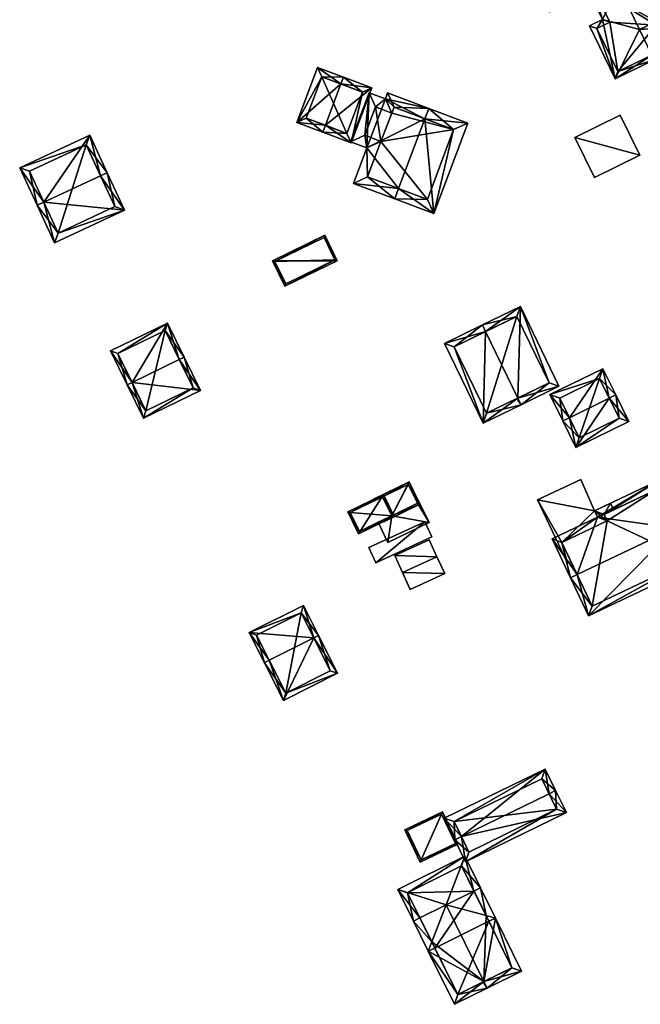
# Model space of a CAD drawing. Header units: inches. Extents: x 2558739 to 2563058, y 1133992 to 1137021.
# Tile 11 of 97: x 2560680 to 2560765, y 1134085 to 1134219. Entities that reach past the tile are written whole.
import ezdxf

# ---------------------------------------------------------------- set-up
doc = ezdxf.new("R2010")
doc.units = ezdxf.units.IN
doc.header["$MEASUREMENT"] = 0
doc.layers.add('Gebaeude Einzelhaus', color=10, linetype='Continuous')
doc.layers.add('Offenes Gebaeude', color=10, linetype='Continuous')

msp = doc.modelspace()

# ---------------------------------------------------------------- meshes
at = {"layer": 'Gebaeude Einzelhaus'}
mesh = msp.add_polyface(dxfattribs=at)
corners = [(2560754.846, 1134228.642, 382.493), (2560754.98, 1134228.364, 382.719), (2560759.526, 1134228.136, 384.315), (2560760.92, 1134231.572, 382.493), (2560754.52, 1134229.318, 381.944), (2560761.34, 1134232.608, 381.944), (2560761.183, 1134211.039, 381.944), (2560759.436, 1134219.126, 382.719), (2560757.689, 1134218.284, 381.944), (2560764.529, 1134217.765, 384.315), (2560761.639, 1134223.756, 384.315), (2560757.333, 1134223.487, 382.719), (2560766.204, 1134214.294, 384.315), (2560766.53, 1134213.619, 384.314), (2560757.093, 1134223.984, 382.719), (2560769.285, 1134214.948, 382.287), (2560767.803, 1134218.021, 382.287), (2560767.285, 1134219.095, 382.287), (2560768.269, 1134218.246, 381.944), (2560764.479, 1134226.101, 381.944), (2560763.437, 1134226.529, 382.443), (2560764.395, 1134225.086, 382.287), (2560760.99, 1134231.606, 382.442), (2560767.285, 1134219.095, 383.84), (2560761.639, 1134223.756, 384.788), (2560764.529, 1134217.765, 384.788), (2560764.395, 1134225.086, 383.84), (2560758.009, 1134223.813, 383.019), (2560760.438, 1134218.776, 383.019), (2560758.69, 1134217.934, 382.244), (2560761.533, 1134212.04, 382.244), (2560767.261, 1134218.593, 382.446), (2560763.436, 1134226.53, 382.443), (2560768.284, 1134215.298, 382.784), (2560766.801, 1134218.371, 382.784), (2560757.333, 1134223.487, 382.391), (2560752.186, 1134220.171, 381.944), (2560758.335, 1134223.137, 381.944), (2560751.131, 1134224.086, 384.315), (2560750.455, 1134223.76, 384.315), (2560758.009, 1134223.813, 382.391), (2560763.801, 1134225.774, 381.944), (2560749.048, 1134226.678, 381.944), (2560752.536, 1134221.173, 382.391), (2560750.049, 1134226.328, 382.493), (2560757.333, 1134223.487, 376.132), (2560758.009, 1134223.813, 376.132), (2560760.438, 1134218.776, 376.132), (2560758.69, 1134217.934, 376.132), (2560761.533, 1134212.04, 376.132), (2560768.284, 1134215.298, 376.132), (2560766.801, 1134218.371, 376.132), (2560767.261, 1134218.593, 376.132), (2560760.99, 1134231.606, 376.133), (2560754.846, 1134228.642, 376.133), (2560750.049, 1134226.328, 376.133), (2560752.536, 1134221.173, 376.132)]
mesh.append_faces([[corners[k] for k in face] for face in [(0, 44, 4), (4, 44, 42), (42, 44, 39), (39, 44, 38), (41, 20, 19), (37, 35, 40), (39, 43, 36), (36, 43, 37), (37, 43, 35), (39, 38, 43), (1, 38, 2), (0, 42, 1), (1, 42, 38), (38, 42, 39), (0, 4, 42), (41, 19, 32), (38, 14, 2), (35, 37, 40), (39, 36, 38), (38, 36, 14), (14, 36, 35), (35, 36, 37), (5, 22, 3), (3, 4, 5), (3, 0, 4), (5, 32, 22), (5, 19, 32), (33, 13, 12), (33, 15, 13), (31, 16, 34), (34, 16, 33), (33, 16, 15), (31, 18, 16), (32, 19, 31), (31, 19, 18), (6, 30, 13), (13, 30, 12), (7, 29, 8), (8, 29, 6), (6, 29, 30), (7, 28, 29), (11, 27, 7), (7, 27, 28), (26, 24, 23), (23, 24, 25), (20, 10, 21), (20, 2, 10), (22, 3, 20), (20, 3, 2), (5, 22, 20), (22, 5, 3), (19, 20, 21), (17, 19, 21), (20, 19, 5), (17, 18, 19), (12, 16, 9), (9, 16, 17), (17, 16, 18), (12, 15, 16), (12, 13, 15), (11, 10, 14), (14, 10, 2), (9, 6, 12), (12, 6, 13), (11, 7, 10), (10, 7, 9), (9, 7, 6), (6, 7, 8), (0, 3, 4), (4, 3, 5), (0, 2, 3), (0, 1, 2)]], dxfattribs={"color": 13})
mesh.append_faces([[corners[k] for k in face] for face in [(54, 56, 55), (54, 45, 56), (43, 45, 35), (43, 56, 45), (43, 55, 56), (38, 44, 43), (43, 44, 55), (0, 54, 44), (44, 54, 55), (47, 49, 48), (47, 51, 49), (49, 51, 50), (47, 46, 51), (51, 46, 52), (52, 46, 53), (53, 46, 54), (54, 46, 45), (3, 22, 53), (0, 3, 54), (54, 3, 53), (32, 53, 22), (32, 52, 53), (32, 31, 52), (31, 51, 52), (31, 34, 51), (34, 33, 51), (51, 33, 50), (12, 30, 33), (33, 30, 50), (50, 30, 49), (30, 29, 49), (49, 29, 48), (29, 47, 48), (29, 28, 47), (40, 28, 27), (40, 47, 28), (40, 46, 47), (35, 40, 11), (11, 40, 27), (35, 46, 40), (35, 45, 46), (14, 35, 11), (17, 21, 23), (23, 21, 26), (17, 23, 9), (9, 23, 25), (10, 9, 24), (24, 9, 25), (10, 26, 21), (10, 24, 26)]], dxfattribs={"color": 41})
mesh = msp.add_polyface(dxfattribs=at)
corners = [(2560721.598, 1134204.698, 383.454), (2560721.246, 1134203.761, 383.454), (2560725.134, 1134202.3, 381.242), (2560727.96, 1134209.818, 381.242), (2560723.719, 1134210.343, 383.454), (2560724.071, 1134211.279, 383.454), (2560720.523, 1134212.613, 381.313), (2560717.698, 1134205.095, 381.313), (2560726.673, 1134209.234, 381.774), (2560721.106, 1134211.325, 381.877), (2560718.985, 1134205.68, 381.877), (2560724.55, 1134203.588, 381.774), (2560726.673, 1134209.234, 375.463), (2560721.106, 1134211.325, 375.463), (2560718.985, 1134205.68, 375.462), (2560724.55, 1134203.588, 375.462)]
mesh.append_faces([[corners[k] for k in face] for face in [(2, 11, 8), (0, 11, 1), (10, 0, 1), (1, 11, 2), (9, 10, 7), (7, 10, 1), (6, 9, 7), (4, 9, 5), (8, 4, 5), (5, 9, 6), (2, 8, 3), (3, 8, 5), (4, 7, 0), (0, 7, 1), (5, 6, 4), (4, 6, 7), (0, 3, 4), (4, 3, 5), (0, 2, 3), (0, 1, 2)]], dxfattribs={"color": 13})
mesh.append_faces([[corners[k] for k in face] for face in [(13, 15, 14), (12, 15, 13), (8, 15, 12), (11, 15, 8), (14, 15, 0), (0, 15, 11), (10, 14, 0), (13, 14, 9), (9, 14, 10), (12, 13, 4), (4, 13, 9), (8, 12, 4)]], dxfattribs={"color": 41})
mesh = msp.add_polyface(dxfattribs=at)
corners = [(2560735.723, 1134207.01, 386.061), (2560730.099, 1134209.125, 382.837), (2560729.791, 1134208.308, 382.837), (2560727.26, 1134201.634, 382.825), (2560727.561, 1134209.146, 381.558), (2560735.195, 1134205.606, 386.061), (2560725.05, 1134202.465, 381.558), (2560731.604, 1134196.054, 386.061), (2560725.433, 1134196.771, 382.825), (2560731.076, 1134194.65, 386.061), (2560736.403, 1134192.648, 382.623), (2560741.049, 1134205.009, 382.623), (2560735.526, 1134194.58, 383.53), (2560739.118, 1134204.133, 383.529), (2560730.974, 1134207.19, 383.642), (2560730.668, 1134206.375, 383.642), (2560728.438, 1134207.215, 382.363), (2560726.981, 1134203.341, 382.363), (2560729.191, 1134202.51, 383.63), (2560727.364, 1134197.648, 383.63), (2560730.668, 1134206.375, 375.462), (2560728.438, 1134207.215, 375.463), (2560726.981, 1134203.341, 375.462), (2560729.191, 1134202.51, 375.462), (2560727.364, 1134197.648, 375.462), (2560735.526, 1134194.58, 375.462), (2560739.118, 1134204.133, 375.462), (2560730.974, 1134207.19, 375.463)]
mesh.append_faces([[corners[k] for k in face] for face in [(3, 19, 8), (8, 19, 9), (9, 19, 7), (3, 18, 19), (4, 17, 6), (6, 17, 3), (3, 17, 18), (2, 16, 4), (4, 16, 17), (2, 15, 16), (5, 14, 0), (0, 14, 1), (1, 14, 2), (2, 14, 15), (10, 13, 11), (11, 13, 0), (0, 13, 5), (7, 12, 9), (9, 12, 10), (10, 12, 13), (5, 11, 0), (9, 10, 7), (7, 10, 5), (5, 10, 11), (7, 8, 9), (5, 3, 7), (7, 3, 8), (3, 4, 6), (0, 2, 5), (5, 2, 3), (3, 2, 4), (0, 1, 2)]], dxfattribs={"color": 13})
mesh.append_faces([[corners[k] for k in face] for face in [(26, 20, 27), (24, 23, 25), (25, 23, 26), (26, 23, 20), (20, 23, 21), (21, 23, 22), (15, 14, 20), (20, 14, 27), (5, 13, 14), (14, 13, 27), (27, 13, 26), (13, 25, 26), (13, 12, 25), (12, 24, 25), (7, 19, 12), (12, 19, 24), (19, 18, 24), (24, 18, 23), (18, 17, 23), (23, 17, 22), (17, 16, 22), (22, 16, 21), (16, 20, 21), (16, 15, 20)]], dxfattribs={"color": 41})
mesh = msp.add_polyface(dxfattribs=at)
corners = [(2560683.117, 1134194.208, 386.089), (2560684.583, 1134188.666, 383.347), (2560694.168, 1134193.106, 383.347), (2560682.21, 1134193.788, 386.089), (2560690.887, 1134197.809, 386.089), (2560691.794, 1134198.229, 386.089), (2560689.418, 1134203.356, 383.247), (2560679.834, 1134198.916, 383.247), (2560692.84, 1134193.594, 383.832), (2560685.07, 1134189.994, 383.832), (2560688.931, 1134202.029, 383.75), (2560681.161, 1134198.429, 383.75), (2560692.84, 1134193.594, 375.582), (2560688.931, 1134202.029, 375.582), (2560681.161, 1134198.429, 375.582), (2560685.07, 1134189.994, 375.582)]
mesh.append_faces([[corners[k] for k in face] for face in [(0, 9, 3), (11, 0, 3), (3, 9, 1), (10, 11, 7), (7, 11, 3), (6, 10, 7), (4, 10, 5), (8, 4, 5), (5, 10, 6), (2, 9, 8), (1, 9, 2), (2, 8, 5), (0, 7, 3), (5, 6, 4), (4, 6, 0), (0, 6, 7), (0, 2, 4), (4, 2, 5), (3, 1, 0), (0, 1, 2)]], dxfattribs={"color": 13})
mesh.append_faces([[corners[k] for k in face] for face in [(13, 15, 14), (12, 15, 13), (8, 15, 12), (9, 15, 8), (14, 15, 0), (0, 15, 9), (11, 14, 0), (13, 14, 10), (10, 14, 11), (12, 13, 4), (4, 13, 10), (8, 12, 4)]], dxfattribs={"color": 41})
mesh = msp.add_polyface(dxfattribs=at)
corners = [(2560723.229, 1134186.216, 382.243), (2560714.369, 1134186.214, 381.155), (2560716.069, 1134182.726, 382.243), (2560721.529, 1134189.704, 381.155), (2560722.895, 1134186.331, 382.173), (2560716.184, 1134183.061, 382.173), (2560721.414, 1134189.37, 381.225), (2560714.704, 1134186.099, 381.225), (2560722.895, 1134186.331, 375.209), (2560721.414, 1134189.37, 375.209), (2560714.704, 1134186.099, 375.209), (2560716.184, 1134183.061, 375.209)]
mesh.append_faces([[corners[k] for k in face] for face in [(7, 5, 1), (6, 7, 3), (3, 7, 1), (4, 6, 0), (0, 6, 3), (2, 5, 4), (1, 5, 2), (2, 4, 0), (3, 1, 0), (0, 1, 2)]], dxfattribs={"color": 13})
mesh.append_faces([[corners[k] for k in face] for face in [(8, 11, 10), (8, 10, 9), (4, 11, 8), (5, 11, 4), (10, 11, 7), (7, 11, 5), (9, 10, 6), (6, 10, 7), (8, 9, 6), (4, 8, 6)]], dxfattribs={"color": 41})
mesh = msp.add_polyface(dxfattribs=at)
corners = [(2560743.491, 1134176.547, 386.282), (2560743.055, 1134177.448, 386.282), (2560737.87, 1134174.935, 382.254), (2560743.144, 1134164.049, 382.254), (2560747.893, 1134167.461, 386.282), (2560748.329, 1134166.561, 386.282), (2560753.509, 1134169.07, 382.254), (2560748.235, 1134179.956, 382.254), (2560739.206, 1134174.471, 382.952), (2560747.771, 1134178.62, 382.953), (2560743.608, 1134165.385, 382.952), (2560752.173, 1134169.534, 382.953), (2560747.774, 1134167.403, 386.189), (2560752.173, 1134169.534, 375.872), (2560743.608, 1134165.385, 375.872), (2560747.771, 1134178.62, 375.872), (2560739.206, 1134174.471, 375.872)]
mesh.append_faces([[corners[k] for k in face] for face in [(11, 9, 7), (6, 11, 7), (4, 11, 5), (5, 10, 12), (12, 4, 5), (5, 11, 6), (8, 10, 3), (3, 10, 5), (2, 8, 3), (0, 8, 1), (9, 0, 1), (7, 9, 1), (1, 8, 2), (4, 7, 0), (0, 7, 1), (4, 6, 7), (4, 5, 6), (0, 3, 4), (4, 3, 5), (0, 2, 3), (0, 1, 2)]], dxfattribs={"color": 13})
mesh.append_faces([[corners[k] for k in face] for face in [(13, 14, 15), (15, 14, 16), (10, 8, 14), (14, 8, 16), (8, 15, 16), (0, 9, 8), (8, 9, 15), (9, 11, 15), (15, 11, 13), (11, 10, 13), (13, 10, 14), (11, 12, 10), (4, 12, 11)]], dxfattribs={"color": 41})
mesh = msp.add_polyface(dxfattribs=at)
corners = [(2560695.195, 1134169.594, 385.339), (2560700.043, 1134177.695, 383.206), (2560692.26, 1134173.901, 383.206), (2560701.628, 1134172.73, 385.339), (2560702.303, 1134173.059, 385.339), (2560694.52, 1134169.265, 385.339), (2560696.744, 1134164.705, 383.206), (2560704.525, 1134168.499, 383.206), (2560693.263, 1134173.556, 383.516), (2560697.089, 1134165.708, 383.521), (2560703.522, 1134168.844, 383.521), (2560699.697, 1134176.692, 383.516), (2560703.522, 1134168.844, 375.709), (2560699.697, 1134176.692, 375.709), (2560693.263, 1134173.556, 375.709), (2560697.089, 1134165.708, 375.709)]
mesh.append_faces([[corners[k] for k in face] for face in [(11, 8, 1), (3, 11, 4), (10, 3, 4), (4, 11, 1), (7, 10, 4), (6, 9, 10), (6, 10, 7), (0, 9, 5), (8, 0, 5), (5, 9, 6), (1, 8, 2), (2, 8, 5), (0, 7, 3), (3, 7, 4), (5, 6, 0), (0, 6, 7), (0, 2, 5), (4, 1, 3), (3, 1, 0), (0, 1, 2)]], dxfattribs={"color": 13})
mesh.append_faces([[corners[k] for k in face] for face in [(13, 15, 14), (12, 15, 13), (10, 15, 12), (9, 15, 10), (14, 15, 0), (0, 15, 9), (8, 14, 0), (13, 14, 11), (11, 14, 8), (12, 13, 3), (3, 13, 11), (10, 12, 3)]], dxfattribs={"color": 41})
mesh = msp.add_polyface(dxfattribs=at)
corners = [(2560760.377, 1134167.446, 383.676), (2560755.815, 1134160.709, 381.069), (2560763.054, 1134164.253, 381.069), (2560754.935, 1134164.783, 383.676), (2560754.036, 1134164.343, 383.676), (2560761.275, 1134167.886, 383.676), (2560759.519, 1134171.474, 381.069), (2560752.28, 1134167.93, 381.069), (2560761.716, 1134164.711, 381.714), (2560759.06, 1134170.136, 381.722), (2560753.619, 1134167.471, 381.723), (2560756.274, 1134162.048, 381.714), (2560759.06, 1134170.136, 375.583), (2560761.716, 1134164.711, 375.583), (2560753.619, 1134167.471, 375.583), (2560756.274, 1134162.048, 375.583)]
mesh.append_faces([[corners[k] for k in face] for face in [(1, 11, 8), (3, 11, 4), (10, 3, 4), (4, 11, 1), (9, 10, 7), (7, 10, 4), (6, 9, 7), (0, 9, 5), (8, 0, 5), (5, 9, 6), (1, 8, 2), (2, 8, 5), (3, 7, 4), (0, 6, 3), (3, 6, 7), (0, 5, 6), (0, 2, 5), (4, 1, 3), (3, 1, 0), (0, 1, 2)]], dxfattribs={"color": 13})
mesh.append_faces([[corners[k] for k in face] for face in [(12, 15, 14), (13, 15, 12), (8, 15, 13), (11, 15, 8), (14, 15, 11), (3, 14, 11), (10, 14, 3), (12, 14, 9), (9, 14, 10), (0, 12, 9), (13, 12, 8), (8, 12, 0)]], dxfattribs={"color": 41})
mesh = msp.add_polyface(dxfattribs=at)
corners = [(2560730.664, 1134151.405, 381.199), (2560729.654, 1134150.634, 381.305), (2560734.508, 1134152.999, 381.305), (2560729.545, 1134150.859, 381.199), (2560733.036, 1134156.018, 379.883), (2560729.413, 1134153.974, 379.989), (2560728.184, 1134153.653, 379.883), (2560728.294, 1134153.428, 379.989), (2560732.921, 1134155.684, 379.989), (2560734.174, 1134153.114, 381.199), (2560733.892, 1134153.693, 380.123), (2560732.921, 1134155.684, 375.076), (2560734.174, 1134153.114, 375.076), (2560733.892, 1134153.693, 380.223), (2560734.174, 1134153.114, 380.223), (2560734.174, 1134153.114, 380.123), (2560729.413, 1134153.974, 375.076), (2560730.664, 1134151.405, 380.223), (2560730.664, 1134151.405, 380.123), (2560730.664, 1134151.405, 375.076)]
mesh.append_faces([[corners[k] for k in face] for face in [(6, 5, 7), (0, 1, 3), (8, 2, 9), (9, 2, 0), (0, 2, 1), (6, 4, 5), (5, 4, 8), (8, 4, 2), (5, 6, 7), (0, 4, 5), (5, 4, 6), (0, 2, 4), (3, 1, 0), (0, 1, 2)]], dxfattribs={"color": 13})
mesh.append_faces([[corners[k] for k in face] for face in [(19, 11, 12), (19, 16, 11), (19, 12, 18), (18, 12, 15), (17, 14, 0), (0, 14, 9), (8, 11, 5), (5, 11, 16), (12, 10, 15), (13, 9, 14), (10, 8, 13), (13, 8, 9), (12, 11, 10), (10, 11, 8)]], dxfattribs={"color": 41})
mesh = msp.add_polyface(dxfattribs=at)
corners = [(2560769.318, 1134149.707, 386.462), (2560770.221, 1134150.136, 386.462), (2560767.291, 1134156.306, 382.432), (2560758.774, 1134151.184, 383.006), (2560758.356, 1134152.063, 382.432), (2560755.981, 1134143.372, 386.462), (2560752.564, 1134148.234, 383.006), (2560755.078, 1134142.943, 386.462), (2560757.559, 1134137.719, 382.432), (2560772.703, 1134144.913, 382.432), (2560759.689, 1134151.589, 383.022), (2560753.896, 1134147.76, 383.596), (2560760.106, 1134150.71, 383.596), (2560758.033, 1134139.051, 383.129), (2560771.37, 1134145.386, 383.128), (2560766.818, 1134154.974, 383.022), (2560771.37, 1134145.386, 375.629), (2560766.818, 1134154.974, 375.629), (2560760.973, 1134152.199, 382.29), (2560760.973, 1134152.199, 382.39), (2560759.689, 1134151.589, 375.629), (2560759.689, 1134151.589, 382.29), (2560759.689, 1134151.589, 382.39), (2560760.106, 1134150.71, 382.599), (2560760.106, 1134150.71, 375.629), (2560760.106, 1134150.71, 382.499), (2560753.896, 1134147.76, 382.598), (2560753.896, 1134147.76, 375.629), (2560753.896, 1134147.76, 382.498), (2560755.143, 1134145.136, 383.122), (2560758.033, 1134139.051, 375.629), (2560755.143, 1134145.136, 383.222)]
mesh.append_faces([[corners[k] for k in face] for face in [(15, 10, 2), (0, 15, 1), (14, 0, 1), (1, 15, 2), (9, 14, 1), (8, 13, 14), (8, 14, 9), (5, 13, 7), (11, 5, 7), (7, 13, 8), (6, 11, 7), (12, 11, 3), (10, 12, 3), (3, 11, 6), (2, 10, 4), (4, 10, 3), (0, 9, 1), (5, 8, 0), (0, 8, 9), (5, 7, 8), (5, 6, 7), (0, 3, 5), (5, 3, 6), (0, 2, 3), (3, 2, 4), (0, 1, 2)]], dxfattribs={"color": 13})
mesh.append_faces([[corners[k] for k in face] for face in [(24, 30, 27), (17, 24, 20), (16, 30, 24), (16, 24, 17), (14, 30, 16), (14, 13, 30), (27, 29, 28), (31, 11, 26), (31, 5, 11), (29, 13, 31), (31, 13, 5), (27, 30, 29), (29, 30, 13), (24, 28, 25), (24, 27, 28), (11, 23, 26), (11, 12, 23), (20, 24, 21), (21, 24, 25), (23, 10, 22), (23, 12, 10), (10, 19, 22), (18, 20, 21), (18, 17, 20), (10, 15, 19), (19, 15, 18), (18, 15, 17), (15, 16, 17), (0, 14, 15), (15, 14, 16)]], dxfattribs={"color": 41})
mesh = msp.add_polyface(dxfattribs=at)
corners = [(2560726.134, 1134148.919, 382.016), (2560729.528, 1134154.308, 381.069), (2560724.663, 1134151.936, 381.069), (2560730.999, 1134151.289, 382.016), (2560726.249, 1134149.254, 381.945), (2560724.998, 1134151.821, 381.14), (2560730.665, 1134151.404, 381.946), (2560729.413, 1134153.974, 381.14), (2560730.664, 1134151.405, 381.199), (2560729.413, 1134153.974, 379.989), (2560729.413, 1134153.974, 375.076), (2560724.998, 1134151.821, 375.076), (2560726.249, 1134149.254, 375.076), (2560728.806, 1134150.499, 380.223), (2560728.806, 1134150.499, 380.123), (2560730.664, 1134151.405, 375.076), (2560730.664, 1134151.405, 380.123), (2560730.664, 1134151.405, 380.223)]
mesh.append_faces([[corners[k] for k in face] for face in [(7, 5, 1), (6, 7, 3), (3, 7, 1), (0, 4, 6), (0, 6, 3), (5, 4, 2), (1, 5, 2), (2, 4, 0), (3, 1, 0), (0, 1, 2)]], dxfattribs={"color": 13})
mesh.append_faces([[corners[k] for k in face] for face in [(15, 11, 10), (15, 12, 11), (8, 13, 17), (14, 15, 16), (14, 12, 15), (13, 4, 14), (14, 4, 12), (8, 6, 13), (13, 6, 4), (4, 5, 12), (12, 5, 11), (9, 5, 7), (9, 11, 5), (9, 10, 11), (8, 7, 6), (8, 9, 7)]], dxfattribs={"color": 41})
mesh = msp.add_polyface(dxfattribs=at)
corners = [(2560713.934, 1134131.671, 386.479), (2560713.264, 1134131.334, 386.479), (2560715.861, 1134126.165, 383.634), (2560720.003, 1134134.72, 386.479), (2560723.27, 1134129.886, 383.634), (2560720.673, 1134135.056, 386.479), (2560718.611, 1134139.16, 384.267), (2560711.203, 1134135.439, 384.267), (2560722.264, 1134130.22, 384.003), (2560716.195, 1134127.171, 384.002), (2560718.278, 1134138.154, 384.628), (2560712.209, 1134135.105, 384.628), (2560722.264, 1134130.22, 375.488), (2560718.278, 1134138.154, 375.488), (2560712.209, 1134135.105, 375.488), (2560716.195, 1134127.171, 375.488)]
mesh.append_faces([[corners[k] for k in face] for face in [(0, 9, 1), (11, 0, 1), (1, 9, 2), (10, 11, 7), (7, 11, 1), (6, 10, 7), (3, 10, 5), (8, 3, 5), (5, 10, 6), (4, 9, 8), (2, 9, 4), (4, 8, 5), (3, 7, 0), (0, 7, 1), (5, 6, 3), (3, 6, 7), (3, 4, 5), (0, 2, 3), (3, 2, 4), (0, 1, 2)]], dxfattribs={"color": 13})
mesh.append_faces([[corners[k] for k in face] for face in [(13, 15, 14), (12, 15, 13), (9, 15, 12), (9, 12, 8), (14, 15, 0), (0, 15, 9), (11, 14, 0), (13, 14, 10), (10, 14, 11), (12, 13, 3), (3, 13, 10), (8, 12, 3)]], dxfattribs={"color": 41})
mesh = msp.add_polyface(dxfattribs=at)
corners = [(2560740.174, 1134107.608, 384.523), (2560751.623, 1134116.821, 383.102), (2560737.845, 1134110.099, 383.102), (2560752.153, 1134113.453, 384.523), (2560753.051, 1134113.891, 384.523), (2560739.275, 1134107.169, 384.523), (2560740.746, 1134104.154, 383.102), (2560754.523, 1134110.876, 383.102), (2560739.183, 1134109.639, 383.538), (2560751.163, 1134115.484, 383.538), (2560741.206, 1134105.491, 383.526), (2560753.185, 1134111.336, 383.526), (2560751.163, 1134115.484, 375.403), (2560753.185, 1134111.336, 375.403), (2560739.183, 1134109.639, 375.403), (2560741.206, 1134105.491, 375.403)]
mesh.append_faces([[corners[k] for k in face] for face in [(3, 9, 4), (11, 3, 4), (7, 11, 4), (6, 10, 11), (6, 11, 7), (0, 10, 5), (8, 0, 5), (5, 10, 6), (2, 8, 5), (9, 8, 1), (4, 9, 1), (1, 8, 2), (0, 7, 3), (3, 7, 4), (0, 6, 7), (0, 5, 6), (0, 2, 5), (4, 1, 3), (3, 1, 0), (0, 1, 2)]], dxfattribs={"color": 13})
mesh.append_faces([[corners[k] for k in face] for face in [(13, 15, 14), (13, 14, 12), (11, 15, 13), (10, 15, 11), (14, 15, 10), (0, 14, 10), (8, 14, 0), (12, 14, 9), (9, 14, 8), (3, 12, 9), (13, 12, 11), (11, 12, 3)]], dxfattribs={"color": 41})
mesh = msp.add_polyface(dxfattribs=at)
corners = [(2560737.583, 1134110.985, 380.889), (2560734.548, 1134104.093, 381.487), (2560739.699, 1134106.55, 381.487), (2560732.431, 1134108.528, 380.889), (2560739.365, 1134106.669, 381.456), (2560734.666, 1134104.426, 381.457), (2560732.765, 1134108.41, 380.919), (2560737.465, 1134110.651, 380.92), (2560739.365, 1134106.669, 375.403), (2560737.465, 1134110.651, 375.403), (2560732.765, 1134108.41, 375.403), (2560734.666, 1134104.426, 375.403)]
mesh.append_faces([[corners[k] for k in face] for face in [(6, 5, 3), (3, 5, 1), (7, 6, 0), (4, 7, 0), (0, 6, 3), (2, 5, 4), (1, 5, 2), (2, 4, 0), (3, 1, 0), (0, 1, 2)]], dxfattribs={"color": 13})
mesh.append_faces([[corners[k] for k in face] for face in [(9, 11, 10), (8, 11, 9), (4, 11, 8), (5, 11, 4), (10, 11, 6), (6, 11, 5), (9, 10, 6), (7, 9, 6), (8, 9, 7), (4, 8, 7)]], dxfattribs={"color": 41})
mesh = msp.add_polyface(dxfattribs=at)
corners = [(2560738.095, 1134098.273, 386.341), (2560740.656, 1134104.923, 383.733), (2560731.476, 1134100.393, 383.733), (2560741.898, 1134100.149, 386.341), (2560742.794, 1134100.591, 386.341), (2560734.51, 1134096.504, 386.341), (2560733.613, 1134096.061, 386.341), (2560736.135, 1134093.211, 384.255), (2560735.644, 1134091.944, 383.733), (2560736.541, 1134092.387, 383.733), (2560743.542, 1134096.817, 384.23), (2560744.825, 1134096.474, 383.733), (2560743.929, 1134096.032, 383.733), (2560740.203, 1134103.584, 384.273), (2560732.815, 1134099.939, 384.273), (2560733.613, 1134096.061, 383.733), (2560734.51, 1134096.504, 384.255), (2560743.258, 1134087.806, 386.341), (2560739.219, 1134084.7, 383.733), (2560743.7, 1134086.911, 386.341), (2560742.794, 1134100.591, 383.733), (2560741.898, 1134100.149, 384.23), (2560748.4, 1134089.23, 383.733), (2560739.673, 1134086.039, 384.255), (2560743.146, 1134087.751, 386.276), (2560747.061, 1134089.684, 384.231), (2560741.898, 1134100.149, 375.403), (2560743.929, 1134096.032, 375.403), (2560740.203, 1134103.584, 375.403), (2560732.815, 1134099.939, 375.403), (2560736.541, 1134092.387, 375.403), (2560739.673, 1134086.039, 375.403), (2560747.061, 1134089.684, 375.403)]
mesh.append_faces([[corners[k] for k in face] for face in [(25, 19, 17), (25, 22, 19), (10, 11, 25), (25, 11, 22), (21, 20, 10), (10, 20, 11), (19, 24, 17), (8, 23, 18), (18, 23, 19), (19, 23, 24), (8, 7, 23), (8, 15, 7), (7, 15, 16), (11, 17, 22), (22, 17, 19), (21, 10, 20), (20, 10, 11), (11, 10, 17), (17, 10, 0), (7, 17, 0), (17, 18, 19), (7, 8, 17), (17, 8, 18), (16, 15, 7), (7, 15, 8), (8, 7, 9), (8, 6, 7), (7, 6, 5), (10, 11, 12), (3, 4, 10), (10, 4, 11), (1, 14, 2), (2, 14, 6), (6, 14, 5), (4, 13, 1), (1, 13, 14), (4, 3, 13), (11, 10, 12), (11, 4, 10), (10, 4, 3), (0, 10, 3), (5, 7, 0), (7, 8, 9), (5, 6, 7), (7, 6, 8), (0, 2, 5), (5, 2, 6), (4, 1, 3), (3, 1, 0), (0, 1, 2)]], dxfattribs={"color": 13})
mesh.append_faces([[corners[k] for k in face] for face in [(30, 27, 31), (31, 27, 32), (25, 12, 10), (25, 32, 12), (12, 32, 27), (17, 24, 25), (25, 31, 32), (24, 23, 25), (25, 23, 31), (7, 9, 23), (23, 9, 31), (31, 9, 30), (26, 29, 28), (26, 30, 29), (26, 27, 30), (14, 7, 5), (7, 30, 9), (14, 29, 7), (7, 29, 30), (14, 13, 29), (29, 13, 28), (10, 13, 3), (10, 26, 13), (13, 26, 28), (10, 12, 26), (26, 12, 27)]], dxfattribs={"color": 41})
at = {"layer": 'Offenes Gebaeude'}
mesh = msp.add_polyface(dxfattribs=at)
corners = [(2560755.675, 1134203.051, 381.501), (2560764.57, 1134200.612, 381.012), (2560761.879, 1134206.096, 381.012), (2560758.367, 1134197.567, 381.501), (2560755.675, 1134203.051, 381.401), (2560761.879, 1134206.096, 380.912), (2560758.367, 1134197.567, 381.401), (2560764.57, 1134200.612, 380.912)]
mesh.append_faces([[corners[k] for k in face] for face in [(3, 1, 0), (0, 1, 2)]], dxfattribs={"color": 13})
mesh.append_faces([[corners[k] for k in face] for face in [(4, 7, 6), (5, 7, 4), (2, 7, 5), (1, 7, 2), (6, 7, 1), (3, 6, 1), (4, 6, 0), (0, 6, 3), (5, 4, 2), (2, 4, 0)]], dxfattribs={"color": 41})
mesh = msp.add_polyface(dxfattribs=at)
corners = [(2560760.544, 1134153.101, 382.176), (2560759.689, 1134151.589, 382.39), (2560760.973, 1134152.199, 382.39), (2560758.356, 1134152.063, 382.176), (2560760.106, 1134150.71, 382.599), (2560750.561, 1134153.553, 381.169), (2560756.483, 1134156.365, 381.169), (2560753.896, 1134147.76, 382.598), (2560754.666, 1134144.909, 383.222), (2560755.143, 1134145.136, 383.222), (2560758.356, 1134152.063, 382.076), (2560760.544, 1134153.101, 382.076), (2560756.483, 1134156.365, 381.069), (2560750.561, 1134153.553, 381.069), (2560754.666, 1134144.909, 383.122), (2560755.143, 1134145.136, 383.122), (2560760.973, 1134152.199, 382.29), (2560753.896, 1134147.76, 382.498), (2560759.689, 1134151.589, 382.29), (2560760.106, 1134150.71, 382.499)]
mesh.append_faces([[corners[k] for k in face] for face in [(7, 8, 9), (7, 5, 8), (4, 3, 7), (7, 3, 5), (5, 3, 6), (4, 1, 3), (3, 1, 0), (0, 1, 2)]], dxfattribs={"color": 13})
mesh.append_faces([[corners[k] for k in face] for face in [(14, 17, 15), (18, 11, 16), (17, 10, 19), (19, 10, 18), (18, 10, 11), (14, 13, 17), (17, 13, 10), (10, 13, 12), (11, 0, 16), (16, 0, 2), (14, 15, 8), (8, 15, 9), (8, 5, 14), (14, 5, 13), (5, 6, 13), (13, 6, 12), (6, 10, 12), (6, 3, 10), (3, 0, 10), (10, 0, 11)]], dxfattribs={"color": 41})
mesh = msp.add_polyface(dxfattribs=at)
corners = [(2560734.174, 1134153.114, 380.223), (2560735.771, 1134150.467, 380.223), (2560734.149, 1134153.818, 380.223), (2560730.664, 1134151.405, 380.223), (2560730.14, 1134147.742, 380.223), (2560733.892, 1134153.693, 380.223), (2560728.806, 1134150.499, 380.223), (2560735.771, 1134150.467, 380.123), (2560730.14, 1134147.742, 380.123), (2560734.149, 1134153.818, 380.123), (2560733.892, 1134153.693, 380.123), (2560728.806, 1134150.499, 380.123), (2560730.664, 1134151.405, 380.123), (2560734.174, 1134153.114, 380.123)]
mesh.append_faces([[corners[k] for k in face] for face in [(4, 3, 6), (0, 2, 5), (4, 1, 3), (3, 1, 0), (0, 1, 2)]], dxfattribs={"color": 13})
mesh.append_faces([[corners[k] for k in face] for face in [(9, 13, 10), (12, 8, 11), (9, 7, 13), (13, 7, 12), (12, 7, 8), (8, 4, 11), (11, 4, 6), (9, 10, 2), (2, 10, 5), (2, 1, 9), (9, 1, 7), (1, 4, 7), (7, 4, 8)]], dxfattribs={"color": 41})
mesh = msp.add_polyface(dxfattribs=at)
corners = [(2560728.472, 1134144.975, 379.959), (2560735.205, 1134150.573, 379.959), (2560727.522, 1134147.042, 379.959), (2560736.155, 1134148.506, 379.959), (2560728.472, 1134144.975, 379.859), (2560727.522, 1134147.042, 379.859), (2560736.155, 1134148.506, 379.859), (2560735.205, 1134150.573, 379.859)]
mesh.append_faces([[corners[k] for k in face] for face in [(3, 1, 0), (0, 1, 2)]], dxfattribs={"color": 13})
mesh.append_faces([[corners[k] for k in face] for face in [(4, 7, 6), (5, 7, 4), (2, 7, 5), (1, 7, 2), (6, 7, 3), (3, 7, 1), (4, 6, 0), (0, 6, 3), (5, 4, 2), (2, 4, 0)]], dxfattribs={"color": 41})
mesh = msp.add_polyface(dxfattribs=at)
corners = [(2560737.901, 1134143.495, 380.064), (2560732.138, 1134143.644, 380.698), (2560733.199, 1134141.334, 380.064), (2560736.84, 1134145.805, 380.698), (2560735.779, 1134148.114, 380.064), (2560731.077, 1134145.953, 380.064), (2560737.901, 1134143.495, 379.964), (2560733.199, 1134141.334, 379.964), (2560736.84, 1134145.805, 380.598), (2560735.779, 1134148.114, 379.964), (2560731.077, 1134145.953, 379.964), (2560732.138, 1134143.644, 380.598)]
mesh.append_faces([[corners[k] for k in face] for face in [(5, 1, 3), (4, 5, 3), (3, 1, 0), (0, 1, 2)]], dxfattribs={"color": 13})
mesh.append_faces([[corners[k] for k in face] for face in [(8, 11, 10), (8, 10, 9), (6, 11, 8), (7, 11, 6), (10, 11, 5), (5, 11, 1), (2, 11, 7), (1, 11, 2), (9, 10, 4), (4, 10, 5), (8, 9, 4), (3, 8, 4), (6, 8, 0), (0, 8, 3), (7, 6, 2), (2, 6, 0)]], dxfattribs={"color": 41})

doc.saveas('drawing.dxf')
